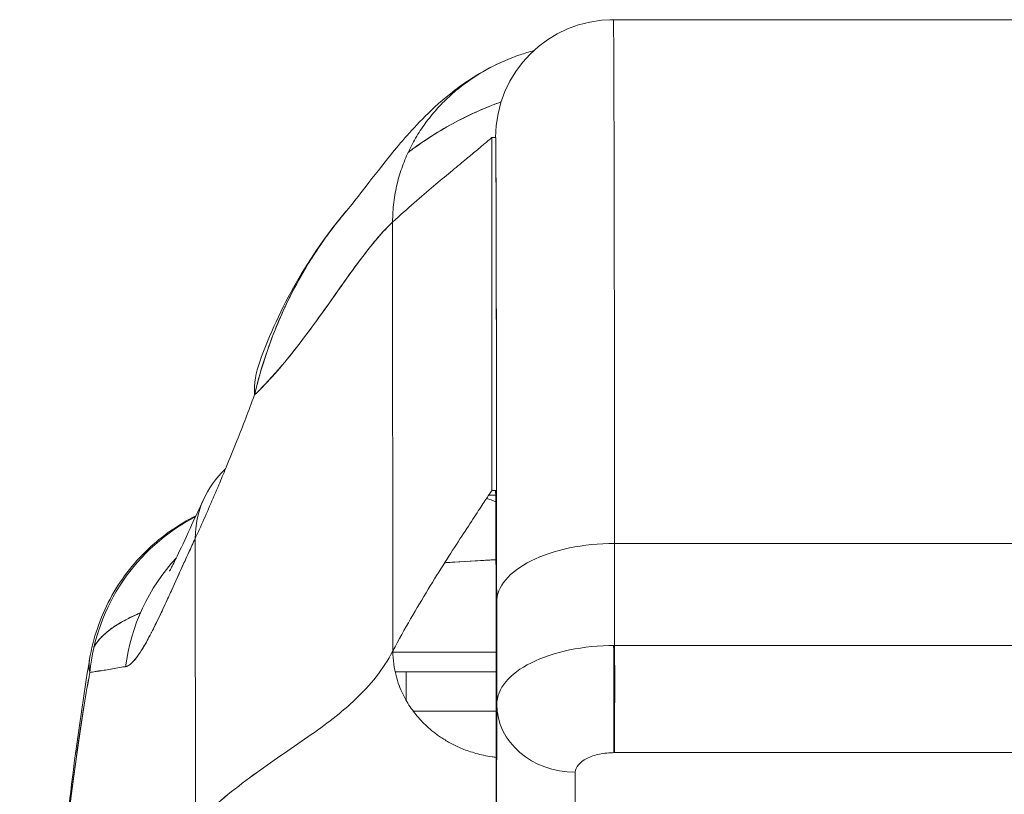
# Model space of a CAD drawing. Header units: inches. Extents: x 15 to 424, y 13 to 263.
# Tile 77 of 125: x 309.875 to 310.862, y 78.967 to 79.745. Entities that reach past the tile are written whole.
import ezdxf

# ---------------------------------------------------------------- set-up
doc = ezdxf.new("R2010")
doc.units = ezdxf.units.IN
doc.header["$LTSCALE"] = 26
doc.header["$MEASUREMENT"] = 0
doc.layers.add('Visible (ANSI)', color=7, linetype='Continuous', lineweight=5)

msp = doc.modelspace()

# ---------------------------------------------------------------- linework, layer by layer
at = {"layer": 'Visible (ANSI)'}
for p, q in [((310.47025, 79.74456), (310.46657, 79.74456)), ((311.02143, 79.74456), (310.47025, 79.74456)), ((310.47025, 79.74456), (311.02143, 79.74456)), ((310.34846, 79.27212), (310.34846, 79.62645)), ((310.34846, 79.62645), (310.35214, 79.62645)), ((310.34846, 79.62645), (310.34846, 79.27212)), ((310.24908, 79.11113), (310.24883, 79.54139)), ((310.24883, 79.54139), (310.24908, 79.11113)), ((310.34517, 79.26731), (310.35223, 79.26731)), ((310.35223, 79.26731), (310.34517, 79.26731)), ((310.35214, 79.27212), (310.34846, 79.27212)), ((310.05131, 78.93886), (310.05094, 79.22412)), ((310.05094, 79.22412), (310.05131, 78.93886)), ((311.02259, 79.21895), (310.47141, 79.21895)), ((310.47141, 79.21895), (311.02259, 79.21895)), ((310.47149, 79.11666), (310.47141, 79.21895)), ((310.47141, 79.21895), (310.47149, 79.11666)), ((310.35317, 79.1599), (310.35325, 79.05761)), ((310.35325, 79.05761), (310.35317, 79.1599)), ((310.24909, 79.10983), (310.35265, 79.10983)), ((310.35265, 79.10983), (310.24909, 79.10983)), ((310.47149, 79.11666), (311.02267, 79.11666)), ((311.02267, 79.11666), (310.47149, 79.11666)), ((310.25136, 79.09014), (310.35268, 79.09014)), ((310.26256, 79.09014), (310.26256, 79.06128)), ((310.35285, 78.88044), (310.35325, 79.05761)), ((310.35325, 79.05761), (310.35285, 78.88044)), ((310.47145, 79.0091), (311.02263, 79.0091)), ((311.02263, 79.0091), (310.47145, 79.0091)), ((310.35285, 78.88044), (310.35278, 78.98273)), ((310.43165, 78.81225), (310.43204, 78.98942)), ((310.43204, 78.98942), (310.43165, 78.81225))]:
    msp.add_line(p, q, dxfattribs=at)
for centre, radius, start, end in [((310.47025, 79.62645), 0.11811, 90, 179.99983), ((310.47025, 79.27212), 0.11811, 180.00014, 182.15717), ((310.47025, 79.27212), 0.11811, 182.28369, 182.28604), ((310.32117, 79.18857), 0.07874, 66.72367, 73.83489)]:
    msp.add_arc(centre, radius, start, end, dxfattribs=at)
for centre, major_axis, ratio, start_param, end_param in [((310.47025, 78.69334), (0, 1.05122), 0.001274, 5.235988, 6.283185), ((310.47025, 78.69334), (0, 1.05122), 0.001274, 5.235988, 6.283185), ((310.35214, 78.69334), (0, 0.93311), 0.001274, 5.235988, 6.283185), ((310.30065, 79.33434), (-0.18509, 0.06702), 0.665998, 6.096753, 6.099703), ((310.30065, 79.33434), (-0.18509, 0.06702), 0.665998, 6.283145, 6.538921), ((310.23816, 79.18124), (-0.17836, 0.08329), 0.683273, 6.015269, 6.587923), ((310.35214, 78.69334), (0, 0.57878), 0.001274, 5.235989, 6.283188), ((310.14071, 79.07046), (0, -0.19685), 0.998133, 3.615476, 4.615022), ((310.01949, 79.53848), (0.07077, 0.42284), 0.275071, 3.921356, 3.960464), ((310.47128, 79.1599), (-0.11811, -0.00009), 0.5, 4.710918, 6.281716), ((310.47128, 79.1599), (-0.11811, -0.00009), 0.5, 4.710918, 6.281715), ((310.17501, 79.07046), (0, 0.19685), 0.993, 0.821023, 1.44385), ((310.73909, 79.10978), (0.63976, -0.00006), 0.000044, 2.21939, 2.443303), ((310.47136, 79.05761), (-0.11811, -0.00009), 0.5, 4.710918, 6.281715), ((310.47025, 78.69334), (0, 0.46067), 0.001274, 5.467569, 5.877733), ((310.47025, 78.69334), (0, 0.46067), 0.001274, 5.467569, 5.877733), ((310.4714, 79.07729), (0, 0.07874), 0.001274, 3.665191, 5.235988), ((310.73908, 79.05072), (-0.58071, 0.00005), 0.000044, 5.44032, 5.654334), ((310.43199, 79.05761), (-0.07874, 0.00017), 0.866025, 0.002547, 1.573343)]:
    msp.add_ellipse(centre, major_axis=major_axis, ratio=ratio, start_param=start_param, end_param=end_param, dxfattribs=at)
for points in [[(310.46657, 79.74456), (310.46655, 79.74456), (310.46653, 79.74454), (310.46649, 79.7445)], [(310.11556, 79.40136), (310.13522, 79.45562), (310.16384, 79.50732), (310.20327, 79.55357)], [(310.35223, 79.26793), (310.35223, 79.26793), (310.35223, 79.26793), (310.35223, 79.26793)], [(310.02101, 79.15853), (310.021, 79.15853), (310.02099, 79.15853), (310.02098, 79.15853)], [(310.021, 79.15855), (310.02101, 79.15856), (310.02101, 79.15856), (310.02102, 79.15856)], [(309.94482, 79.10228), (309.94407, 79.09773), (309.94425, 79.09338), (309.94516, 79.08959)], [(310.25137, 79.09013), (310.25179, 79.09013), (310.25221, 79.09014), (310.25263, 79.09014)]]:
    msp.add_open_spline(points, degree=3, dxfattribs=at)
for points, knots in [([(310.3904, 79.71348), (310.38571, 79.71223), (310.38115, 79.71085), (310.37671, 79.70934), (310.36994, 79.70704), (310.36347, 79.70445), (310.35728, 79.70161), (310.35109, 79.69878), (310.34518, 79.69571), (310.33954, 79.69243), (310.3339, 79.68914), (310.32853, 79.68564), (310.32342, 79.68196), (310.31832, 79.67827), (310.31347, 79.6744), (310.30887, 79.67036), (310.30428, 79.66632), (310.29993, 79.6621), (310.29584, 79.65772), (310.29174, 79.65335), (310.28789, 79.64881), (310.28429, 79.64411), (310.28068, 79.63941), (310.27732, 79.63455), (310.27422, 79.62953), (310.27111, 79.62452), (310.26825, 79.61934), (310.26566, 79.614), (310.26306, 79.60866), (310.26073, 79.60315), (310.25868, 79.59747), (310.25663, 79.59179), (310.25486, 79.58594), (310.25341, 79.57991), (310.25195, 79.57388), (310.25081, 79.56768), (310.25003, 79.56127), (310.24925, 79.55486), (310.24883, 79.54824), (310.24883, 79.54139)], [0.1562575, 0.1562575, 0.1562575, 0.1562575, 0.2, 0.2, 0.2, 0.2666667, 0.2666667, 0.2666667, 0.3333333, 0.3333333, 0.3333333, 0.4, 0.4, 0.4, 0.4666667, 0.4666667, 0.4666667, 0.5333333, 0.5333333, 0.5333333, 0.6, 0.6, 0.6, 0.6666667, 0.6666667, 0.6666667, 0.7333333, 0.7333333, 0.7333333, 0.8, 0.8, 0.8, 0.8666667, 0.8666667, 0.8666667, 0.9333333, 0.9333333, 0.9333333, 1, 1, 1, 1]), ([(310.20321, 79.55349), (310.21053, 79.56208), (310.2254, 79.58202), (310.25491, 79.61872), (310.26605, 79.63226), (310.28965, 79.65579), (310.29908, 79.66452), (310.31745, 79.67858), (310.32456, 79.68357), (310.34103, 79.69365), (310.35062, 79.6988), (310.36135, 79.70342)], [0, 0, 0, 0, 0.755963, 0.755963, 1.131849, 1.131849, 1.32822, 1.32822, 1.431368, 1.431368, 1.538209, 1.538209, 1.538209, 1.538209]), ([(310.35764, 79.66207), (310.35615, 79.66153), (310.35466, 79.66098), (310.35317, 79.66043), (310.34396, 79.65696), (310.33484, 79.65308), (310.32583, 79.64878), (310.32406, 79.64793), (310.32229, 79.64707), (310.32052, 79.64619), (310.31281, 79.64235), (310.3052, 79.6382), (310.2977, 79.63374), (310.28803, 79.628), (310.27853, 79.62174), (310.26925, 79.61497), (310.26763, 79.61379), (310.26602, 79.61259), (310.26441, 79.61138)], [0.2484395, 0.2484395, 0.2484395, 0.2484395, 0.2585241, 0.2585241, 0.2585241, 0.3210109, 0.3210109, 0.3210109, 0.3333333, 0.3333333, 0.3333333, 0.3871157, 0.3871157, 0.3871157, 0.4564187, 0.4564187, 0.4564187, 0.4685106, 0.4685106, 0.4685106, 0.4685106]), ([(310.26441, 79.61138), (310.27256, 79.61753), (310.28088, 79.62328), (310.28933, 79.62862), (310.29892, 79.63467), (310.30868, 79.64021), (310.31861, 79.64523), (310.31937, 79.64561), (310.32013, 79.64599), (310.32089, 79.64637), (310.32999, 79.6509), (310.33922, 79.65499), (310.34855, 79.65865), (310.35157, 79.65983), (310.3546, 79.66097), (310.35764, 79.66207)], [0.5305648, 0.5305648, 0.5305648, 0.5305648, 0.5918842, 0.5918842, 0.5918842, 0.6613555, 0.6613555, 0.6613555, 0.6666667, 0.6666667, 0.6666667, 0.7302356, 0.7302356, 0.7302356, 0.7508345, 0.7508345, 0.7508345, 0.7508345]), ([(310.24883, 79.54139), (310.25639, 79.54838), (310.2636, 79.55483), (310.27044, 79.56083), (310.27729, 79.56682), (310.28376, 79.57235), (310.28983, 79.57748), (310.2959, 79.5826), (310.30157, 79.58732), (310.3068, 79.59166), (310.31203, 79.59599), (310.31683, 79.59995), (310.32115, 79.60352), (310.32548, 79.6071), (310.32934, 79.61029), (310.33269, 79.61309), (310.33605, 79.6159), (310.3389, 79.6183), (310.34122, 79.62027), (310.34354, 79.62225), (310.34532, 79.62379), (310.34654, 79.62484), (310.34776, 79.62589), (310.34841, 79.62645), (310.34846, 79.62645)], [0, 0, 0, 0, 0.125, 0.125, 0.125, 0.25, 0.25, 0.25, 0.375, 0.375, 0.375, 0.5, 0.5, 0.5, 0.625, 0.625, 0.625, 0.75, 0.75, 0.75, 0.875, 0.875, 0.875, 1, 1, 1, 1]), ([(310.35214, 79.62645), (310.35221, 79.62643), (310.35228, 79.62176), (310.35235, 79.61236), (310.35242, 79.60296), (310.35248, 79.58884), (310.35255, 79.57024), (310.35261, 79.55165), (310.35268, 79.52858), (310.35274, 79.50142), (310.3528, 79.47425), (310.35285, 79.44299), (310.35291, 79.40797), (310.35296, 79.37295), (310.35301, 79.33417), (310.35305, 79.2927), (310.3531, 79.25124), (310.35314, 79.20709), (310.35317, 79.1599)], [0, 0, 0, 0, 0.166667, 0.166667, 0.166667, 0.333333, 0.333333, 0.333333, 0.5, 0.5, 0.5, 0.666667, 0.666667, 0.666667, 0.833333, 0.833333, 0.833333, 1, 1, 1, 1]), ([(310.20321, 79.5535), (310.19918, 79.54877), (310.19522, 79.5439), (310.19132, 79.53888), (310.19002, 79.5372), (310.18872, 79.5355), (310.18743, 79.53379), (310.17864, 79.5221), (310.17025, 79.50967), (310.16247, 79.49672), (310.155, 79.4843), (310.14809, 79.47141), (310.14185, 79.45827), (310.14117, 79.45682), (310.14048, 79.45536), (310.13981, 79.4539), (310.13303, 79.43921), (310.12706, 79.42421), (310.1219, 79.40888), (310.11741, 79.39552), (310.11353, 79.3819), (310.11029, 79.36799)], [0.6320039, 0.6320039, 0.6320039, 0.6320039, 0.6666667, 0.6666667, 0.6666667, 0.6782727, 0.6782727, 0.6782727, 0.7574117, 0.7574117, 0.7574117, 0.8333333, 0.8333333, 0.8333333, 0.8417294, 0.8417294, 0.8417294, 0.9263034, 0.9263034, 0.9263034, 1, 1, 1, 1]), ([(310.11029, 79.36799), (310.11291, 79.37863), (310.11587, 79.38945), (310.11926, 79.40026), (310.12275, 79.4114), (310.12669, 79.42253), (310.13107, 79.43351), (310.13445, 79.44196), (310.13809, 79.45033), (310.14198, 79.45854), (310.14205, 79.45868), (310.14211, 79.45882), (310.14218, 79.45895), (310.14345, 79.46164), (310.14476, 79.46431), (310.14608, 79.46696), (310.15172, 79.47824), (310.15782, 79.4892), (310.16429, 79.49976), (310.17094, 79.51062), (310.17799, 79.52105), (310.18533, 79.53097), (310.18739, 79.53376), (310.18947, 79.53651), (310.19158, 79.53921), (310.19539, 79.54411), (310.19926, 79.54887), (310.20321, 79.55349)], [0, 0, 0, 0, 0.0590886, 0.0590886, 0.0590886, 0.1198834, 0.1198834, 0.1198834, 0.1666667, 0.1666667, 0.1666667, 0.167443, 0.167443, 0.167443, 0.1827493, 0.1827493, 0.1827493, 0.2477615, 0.2477615, 0.2477615, 0.3145868, 0.3145868, 0.3145868, 0.3333333, 0.3333333, 0.3333333, 0.3672323, 0.3672323, 0.3672323, 0.3672323]), ([(310.11029, 79.36799), (310.11045, 79.36815), (310.11061, 79.3683), (310.11078, 79.36846), (310.12008, 79.37737), (310.12905, 79.38715), (310.13772, 79.39741), (310.14639, 79.40768), (310.15476, 79.41843), (310.16286, 79.4293), (310.17096, 79.44016), (310.17879, 79.45114), (310.18637, 79.46185), (310.19396, 79.47256), (310.2013, 79.48301), (310.20843, 79.49283), (310.21555, 79.50265), (310.22247, 79.51185), (310.22919, 79.52006), (310.23592, 79.52826), (310.24245, 79.53549), (310.24883, 79.54139)], [0, 0, 0, 0, 0.002892, 0.002892, 0.002892, 0.169077, 0.169077, 0.169077, 0.335261, 0.335261, 0.335261, 0.501446, 0.501446, 0.501446, 0.667631, 0.667631, 0.667631, 0.833815, 0.833815, 0.833815, 1, 1, 1, 1]), ([(310.24883, 79.54139), (310.24403, 79.53695), (310.23915, 79.53177), (310.23416, 79.52597), (310.22917, 79.52018), (310.22408, 79.51378), (310.21887, 79.50693), (310.21366, 79.50008), (310.20835, 79.49277), (310.2029, 79.48516), (310.19746, 79.47754), (310.19188, 79.46963), (310.18618, 79.46157), (310.18047, 79.45351), (310.17462, 79.4453), (310.16863, 79.43711), (310.16263, 79.42891), (310.15648, 79.42073), (310.15018, 79.41271), (310.14387, 79.4047), (310.1374, 79.39686), (310.13075, 79.38935), (310.12411, 79.38185), (310.11729, 79.37467), (310.11029, 79.36799)], [0, 0, 0, 0, 0.125, 0.125, 0.125, 0.25, 0.25, 0.25, 0.375, 0.375, 0.375, 0.5, 0.5, 0.5, 0.625, 0.625, 0.625, 0.75, 0.75, 0.75, 0.875, 0.875, 0.875, 1, 1, 1, 1]), ([(310.0561, 79.23545), (310.06225, 79.24929), (310.06842, 79.26344), (310.07453, 79.27786), (310.07688, 79.28339), (310.07922, 79.28896), (310.08154, 79.29457), (310.08168, 79.2949), (310.08182, 79.29523), (310.08196, 79.29557), (310.08556, 79.30427), (310.08914, 79.31308), (310.09269, 79.32201), (310.09866, 79.33704), (310.10453, 79.35243), (310.11029, 79.36799)], [0, 0, 0, 0, 0.333333, 0.333333, 0.333333, 0.461137, 0.461137, 0.461137, 0.468697, 0.468697, 0.468697, 0.666667, 0.666667, 0.666667, 1, 1, 1, 1]), ([(310.34846, 79.27212), (310.34841, 79.27212), (310.34757, 79.27089), (310.34603, 79.26859), (310.34449, 79.2663), (310.34225, 79.26294), (310.33943, 79.25869), (310.33661, 79.25443), (310.3332, 79.24928), (310.32932, 79.24338), (310.32544, 79.23747), (310.32108, 79.23081), (310.31636, 79.22352), (310.31163, 79.21624), (310.30654, 79.20832), (310.30119, 79.19987), (310.29585, 79.19142), (310.29024, 79.18244), (310.28449, 79.173), (310.27874, 79.16356), (310.27284, 79.15366), (310.2669, 79.14335), (310.26096, 79.13303), (310.25499, 79.12229), (310.24908, 79.11113)], [0, 0, 0, 0, 0.125, 0.125, 0.125, 0.25, 0.25, 0.25, 0.375, 0.375, 0.375, 0.5, 0.5, 0.5, 0.625, 0.625, 0.625, 0.75, 0.75, 0.75, 0.875, 0.875, 0.875, 1, 1, 1, 1]), ([(310.35278, 78.98273), (310.35276, 79.01194), (310.35273, 79.03928), (310.35271, 79.06501), (310.35268, 79.09073), (310.35265, 79.11483), (310.35262, 79.13659), (310.35258, 79.15834), (310.35255, 79.17774), (310.35251, 79.1946), (310.35247, 79.21146), (310.35243, 79.22578), (310.35239, 79.23731), (310.35235, 79.24885), (310.35231, 79.2576), (310.35227, 79.26342), (310.35223, 79.26924), (310.35218, 79.27212), (310.35214, 79.27212)], [0, 0, 0, 0, 0.166667, 0.166667, 0.166667, 0.333333, 0.333333, 0.333333, 0.5, 0.5, 0.5, 0.666667, 0.666667, 0.666667, 0.833333, 0.833333, 0.833333, 1, 1, 1, 1]), ([(310.35278, 78.98264), (310.35274, 79.03678), (310.35269, 79.08641), (310.35257, 79.1682), (310.3525, 79.2017), (310.35236, 79.24952), (310.35226, 79.26564), (310.35221, 79.26849), (310.35221, 79.26859), (310.35221, 79.26859)], [0, 0, 0, 0, 0.476365, 0.476365, 0.943962, 0.943962, 1.410967, 1.410967, 1.438147, 1.438147, 1.438147, 1.438147]), ([(310.02509, 79.1912), (310.02509, 79.1912), (310.0257, 79.19226), (310.02807, 79.19674), (310.03021, 79.20097), (310.0363, 79.21362), (310.0407, 79.2231), (310.04992, 79.24316), (310.05465, 79.25349), (310.0598, 79.26453)], [0.5925243, 0.5925243, 0.5925243, 0.5925243, 0.6646691, 0.6646691, 0.7668709, 0.7668709, 0.9088739, 0.9088739, 1.0310813, 1.0310813, 1.0310813, 1.0310813]), ([(309.94491, 79.10281), (309.9484, 79.12379), (309.95543, 79.14446), (309.9753, 79.18165), (309.98828, 79.1987), (310.01761, 79.22659), (310.03403, 79.23807), (310.05159, 79.2468)], [0, 0, 0, 0, 0.162088, 0.162088, 0.3213069, 0.3213069, 0.4705078, 0.4705078, 0.4705078, 0.4705078]), ([(310.05094, 79.22412), (310.04869, 79.21926), (310.04652, 79.21453), (310.04443, 79.20996), (310.04188, 79.20438), (310.03945, 79.19902), (310.03711, 79.19387), (310.03457, 79.18826), (310.03214, 79.18291), (310.02982, 79.1778), (310.02839, 79.17466), (310.027, 79.17161), (310.02564, 79.16865), (310.02455, 79.16624), (310.02347, 79.1639), (310.02242, 79.16162), (310.01975, 79.15584), (310.01723, 79.15045), (310.01483, 79.14544), (310.01208, 79.1397), (310.00949, 79.13445), (310.00704, 79.12971), (310.00692, 79.12947), (310.0068, 79.12923), (310.00668, 79.129), (310.00401, 79.12384), (310.0015, 79.11928), (309.99915, 79.11531), (309.99664, 79.11108), (309.9943, 79.10752), (309.99212, 79.10464), (309.99184, 79.10427), (309.99157, 79.10392), (309.9913, 79.10358), (309.98853, 79.10008), (309.98602, 79.0977), (309.98375, 79.09641), (309.98284, 79.09589), (309.98196, 79.09555), (309.98111, 79.09538)], [0, 0, 0, 0, 0.057355, 0.057355, 0.057355, 0.127207, 0.127207, 0.127207, 0.203207, 0.203207, 0.203207, 0.25, 0.25, 0.25, 0.287987, 0.287987, 0.287987, 0.384242, 0.384242, 0.384242, 0.494472, 0.494472, 0.494472, 0.5, 0.5, 0.5, 0.620982, 0.620982, 0.620982, 0.75, 0.75, 0.75, 0.766262, 0.766262, 0.766262, 0.932672, 0.932672, 0.932672, 1, 1, 1, 1]), ([(309.98111, 79.09538), (309.98258, 79.09548), (309.98419, 79.09635), (309.98593, 79.09783), (309.98684, 79.0986), (309.98779, 79.09953), (309.98877, 79.10061), (309.99014, 79.10211), (309.99157, 79.10388), (309.99309, 79.10598), (309.99475, 79.10827), (309.99651, 79.11094), (309.99839, 79.11405), (310.00092, 79.11823), (310.00368, 79.12321), (310.00675, 79.12914), (310.00807, 79.13169), (310.00945, 79.13441), (310.01089, 79.13732), (310.01389, 79.14339), (310.01718, 79.15028), (310.02083, 79.15816), (310.02209, 79.16088), (310.0234, 79.16371), (310.02475, 79.16667), (310.02573, 79.16882), (310.02674, 79.17104), (310.02778, 79.17333), (310.03021, 79.17869), (310.03279, 79.18443), (310.03552, 79.1905), (310.03728, 79.1944), (310.03911, 79.19844), (310.041, 79.20259), (310.04413, 79.20947), (310.04744, 79.21667), (310.05094, 79.22412)], [0, 0, 0, 0, 0.13127, 0.13127, 0.13127, 0.2, 0.2, 0.2, 0.295706, 0.295706, 0.295706, 0.4, 0.4, 0.4, 0.539952, 0.539952, 0.539952, 0.6, 0.6, 0.6, 0.725303, 0.725303, 0.725303, 0.768562, 0.768562, 0.768562, 0.8, 0.8, 0.8, 0.873831, 0.873831, 0.873831, 0.921366, 0.921366, 0.921366, 1, 1, 1, 1]), ([(310.30106, 79.19966), (310.3044, 79.19989), (310.30775, 79.20011), (310.31111, 79.20032), (310.32477, 79.20119), (310.33857, 79.20199), (310.35249, 79.20271)], [0.70444295, 0.70444295, 0.70444295, 0.70444295, 0.71614293, 0.71614293, 0.71614293, 0.76373895, 0.76373895, 0.76373895, 0.76373895]), ([(310.35249, 79.2027), (310.33611, 79.20184), (310.31944, 79.20087), (310.30259, 79.19976), (310.30208, 79.19972), (310.30157, 79.19969), (310.30106, 79.19966)], [0.2758512, 0.2758512, 0.2758512, 0.2758512, 0.33333333, 0.33333333, 0.33333333, 0.33507899, 0.33507899, 0.33507899, 0.33507899]), ([(309.99591, 79.14933), (309.99221, 79.14776), (309.98868, 79.14616), (309.98534, 79.14452), (309.98443, 79.14407), (309.98354, 79.14363), (309.98267, 79.14318), (309.97901, 79.1413), (309.97558, 79.13938), (309.97242, 79.13741), (309.96916, 79.13538), (309.96618, 79.13328), (309.96349, 79.13113), (309.95799, 79.12673), (309.95371, 79.12207), (309.95064, 79.11724), (309.95056, 79.11712), (309.95049, 79.11701), (309.95041, 79.11689), (309.95004, 79.11628), (309.94968, 79.11568), (309.94934, 79.11507)], [0.7474873, 0.7474873, 0.7474873, 0.7474873, 0.7713333, 0.7713333, 0.7713333, 0.7777778, 0.7777778, 0.7777778, 0.804681, 0.804681, 0.804681, 0.8323648, 0.8323648, 0.8323648, 0.8888889, 0.8888889, 0.8888889, 0.8902659, 0.8902659, 0.8902659, 0.8973222, 0.8973222, 0.8973222, 0.8973222]), ([(309.94936, 79.11514), (309.95001, 79.11628), (309.95071, 79.1174), (309.95148, 79.11851), (309.95201, 79.11926), (309.95256, 79.12001), (309.95314, 79.12075), (309.95551, 79.12377), (309.95836, 79.12668), (309.96166, 79.1295), (309.96533, 79.13263), (309.96957, 79.13563), (309.97434, 79.13852), (309.97659, 79.13988), (309.97895, 79.14122), (309.98143, 79.14252), (309.98489, 79.14435), (309.98858, 79.14613), (309.99248, 79.14787), (309.99361, 79.14837), (309.99476, 79.14887), (309.99593, 79.14936)], [0.0972232, 0.0972232, 0.0972232, 0.0972232, 0.1111111, 0.1111111, 0.1111111, 0.1205644, 0.1205644, 0.1205644, 0.1591176, 0.1591176, 0.1591176, 0.202025, 0.202025, 0.202025, 0.2222222, 0.2222222, 0.2222222, 0.25045, 0.25045, 0.25045, 0.2586481, 0.2586481, 0.2586481, 0.2586481]), ([(310.24908, 79.11113), (310.24409, 79.10171), (310.23846, 79.09315), (310.23226, 79.08522), (310.22606, 79.07729), (310.2193, 79.07), (310.21207, 79.06311), (310.20485, 79.05622), (310.19715, 79.04973), (310.18908, 79.04344), (310.18101, 79.03714), (310.17257, 79.03103), (310.16383, 79.02489), (310.1551, 79.01876), (310.14609, 79.01261), (310.13688, 79.00625), (310.12767, 78.99988), (310.11827, 78.99331), (310.10877, 78.98636), (310.09927, 78.9794), (310.08967, 78.97206), (310.08007, 78.96419), (310.07046, 78.95632), (310.06084, 78.94792), (310.05131, 78.93886)], [0, 0, 0, 0, 0.125, 0.125, 0.125, 0.25, 0.25, 0.25, 0.375, 0.375, 0.375, 0.5, 0.5, 0.5, 0.625, 0.625, 0.625, 0.75, 0.75, 0.75, 0.875001, 0.875001, 0.875001, 1, 1, 1, 1]), ([(310.05131, 78.93886), (310.06084, 78.94792), (310.07045, 78.95632), (310.08006, 78.96419), (310.08967, 78.97206), (310.09927, 78.97939), (310.10877, 78.98635), (310.11827, 78.99331), (310.12767, 78.99988), (310.13688, 79.00624), (310.14608, 79.01261), (310.1551, 79.01876), (310.16383, 79.02489), (310.17256, 79.03102), (310.18101, 79.03713), (310.18908, 79.04343), (310.19715, 79.04973), (310.20485, 79.05622), (310.21207, 79.06311), (310.2193, 79.07), (310.22606, 79.07729), (310.23226, 79.08522), (310.23846, 79.09315), (310.24409, 79.10171), (310.24908, 79.11113)], [0, 0, 0, 0, 0.124961, 0.124961, 0.124961, 0.249967, 0.249967, 0.249967, 0.374972, 0.374972, 0.374972, 0.499978, 0.499978, 0.499978, 0.624983, 0.624983, 0.624983, 0.749989, 0.749989, 0.749989, 0.874994, 0.874994, 0.874994, 1, 1, 1, 1]), ([(310.24908, 79.11113), (310.24908, 79.10644), (310.24941, 79.10206), (310.24997, 79.09797), (310.25053, 79.09387), (310.25131, 79.09007), (310.25223, 79.08652), (310.25315, 79.08297), (310.2542, 79.07968), (310.25534, 79.07661), (310.25649, 79.07354), (310.25773, 79.07068), (310.25902, 79.06799), (310.26032, 79.0653), (310.26167, 79.06278), (310.26308, 79.06038), (310.26449, 79.05799), (310.26595, 79.05573), (310.26747, 79.05355), (310.26898, 79.05137), (310.27056, 79.04928), (310.27221, 79.04724), (310.27386, 79.0452), (310.2756, 79.04322), (310.27744, 79.04126), (310.27928, 79.0393), (310.28122, 79.03736), (310.28331, 79.03544), (310.28541, 79.03351), (310.28765, 79.0316), (310.29009, 79.02969), (310.2913, 79.02873), (310.29257, 79.02777), (310.29389, 79.02682), (310.29522, 79.02586), (310.29659, 79.02491), (310.29803, 79.02396), (310.29948, 79.02301), (310.30098, 79.02207), (310.30255, 79.02113), (310.30413, 79.0202), (310.30577, 79.01927), (310.3075, 79.01835), (310.30922, 79.01743), (310.31102, 79.01652), (310.3129, 79.01562), (310.31479, 79.01473), (310.31676, 79.01386), (310.31883, 79.01301), (310.32089, 79.01217), (310.32305, 79.01135), (310.3253, 79.01057), (310.32756, 79.0098), (310.32992, 79.00905), (310.33239, 79.00836), (310.33485, 79.00767), (310.33743, 79.00702), (310.34011, 79.00644), (310.34279, 79.00586), (310.34559, 79.00535), (310.34849, 79.00492), (310.34989, 79.00472), (310.35131, 79.00453), (310.35276, 79.00437)], [0, 0, 0, 0, 0.0625, 0.0625, 0.0625, 0.125, 0.125, 0.125, 0.1875, 0.1875, 0.1875, 0.25, 0.25, 0.25, 0.3125, 0.3125, 0.3125, 0.375, 0.375, 0.375, 0.4375, 0.4375, 0.4375, 0.5, 0.5, 0.5, 0.5625, 0.5625, 0.5625, 0.625, 0.625, 0.625, 0.65625, 0.65625, 0.65625, 0.6875, 0.6875, 0.6875, 0.71875, 0.71875, 0.71875, 0.75, 0.75, 0.75, 0.78125, 0.78125, 0.78125, 0.8125, 0.8125, 0.8125, 0.84375, 0.84375, 0.84375, 0.875, 0.875, 0.875, 0.90625, 0.90625, 0.90625, 0.9375, 0.9375, 0.9375, 0.9525456, 0.9525456, 0.9525456, 0.9525456]), ([(309.87485, 78.23628), (309.88414, 78.46552), (309.89635, 78.68424), (309.92355, 78.95487), (309.93287, 79.03063), (309.94483, 79.10236)], [0, 0, 0, 0, 1.850892, 1.850892, 2.628358, 2.628358, 2.628358, 2.628358]), ([(309.94516, 79.08959), (309.94469, 79.09197), (309.94445, 79.09431), (309.94443, 79.09662), (309.94441, 79.09871), (309.94457, 79.10077), (309.94491, 79.10281)], [0, 0, 0, 0, 0.02556058, 0.02556058, 0.02556058, 0.0486987, 0.0486987, 0.0486987, 0.0486987]), ([(309.87486, 78.23628), (309.87691, 78.28709), (309.87908, 78.33589), (309.88134, 78.38267), (309.8836, 78.42945), (309.88597, 78.47421), (309.88843, 78.51696), (309.8909, 78.55971), (309.89346, 78.60045), (309.89613, 78.63923), (309.8988, 78.678), (309.90156, 78.7148), (309.90443, 78.74969), (309.9073, 78.78458), (309.91027, 78.81755), (309.91334, 78.84868), (309.91641, 78.8798), (309.91958, 78.90908), (309.92285, 78.9366), (309.92612, 78.96411), (309.92949, 78.98986), (309.93296, 79.01394), (309.93643, 79.03801), (309.94, 79.06041), (309.94367, 79.08123), (309.94416, 79.08404), (309.94466, 79.08683), (309.94516, 79.08959)], [0, 0, 0, 0, 0.122921, 0.122921, 0.122921, 0.245842, 0.245842, 0.245842, 0.368763, 0.368763, 0.368763, 0.491684, 0.491684, 0.491684, 0.614605, 0.614605, 0.614605, 0.737526, 0.737526, 0.737526, 0.860447, 0.860447, 0.860447, 0.983368, 0.983368, 0.983368, 1, 1, 1, 1]), ([(309.94516, 79.08959), (309.94134, 79.0685), (309.93762, 79.04574), (309.93401, 79.02119), (309.9304, 78.99665), (309.9269, 78.97032), (309.92351, 78.94211), (309.92011, 78.9139), (309.91682, 78.88381), (309.91364, 78.85174), (309.91046, 78.81968), (309.90739, 78.78565), (309.90442, 78.74956), (309.90146, 78.71348), (309.8986, 78.67535), (309.89585, 78.63511), (309.8931, 78.59487), (309.89045, 78.55252), (309.88792, 78.50802), (309.88538, 78.46352), (309.88296, 78.41687), (309.88064, 78.36807), (309.87863, 78.32576), (309.8767, 78.28183), (309.87486, 78.23628)], [0, 0, 0, 0, 0.127116, 0.127116, 0.127116, 0.254233, 0.254233, 0.254233, 0.381349, 0.381349, 0.381349, 0.508466, 0.508466, 0.508466, 0.635582, 0.635582, 0.635582, 0.762699, 0.762699, 0.762699, 0.889815, 0.889815, 0.889815, 1, 1, 1, 1]), ([(309.94516, 79.08959), (309.94678, 79.08975), (309.94858, 79.09008), (309.95057, 79.09042), (309.95166, 79.09061), (309.95281, 79.09081), (309.95402, 79.09099), (309.95418, 79.09101), (309.95435, 79.09104), (309.95452, 79.09106), (309.95513, 79.09115), (309.95576, 79.09123), (309.95641, 79.09132), (309.95835, 79.09157), (309.96044, 79.09183), (309.96269, 79.09219), (309.96369, 79.09234), (309.96472, 79.09252), (309.96579, 79.09272), (309.96605, 79.09277), (309.96632, 79.09282), (309.96659, 79.09287), (309.96756, 79.09306), (309.96855, 79.09327), (309.96957, 79.09348), (309.97193, 79.09397), (309.97443, 79.09448), (309.97707, 79.09488), (309.97791, 79.09501), (309.97876, 79.09513), (309.97963, 79.09523), (309.98012, 79.09528), (309.98061, 79.09533), (309.98111, 79.09538)], [0, 0, 0, 0, 0.215172, 0.215172, 0.215172, 0.333333, 0.333333, 0.333333, 0.349511, 0.349511, 0.349511, 0.409038, 0.409038, 0.409038, 0.587512, 0.587512, 0.587512, 0.666667, 0.666667, 0.666667, 0.686219, 0.686219, 0.686219, 0.756792, 0.756792, 0.756792, 0.91937, 0.91937, 0.91937, 0.970836, 0.970836, 0.970836, 1, 1, 1, 1]), ([(310.25668, 79.09014), (310.25722, 79.09014), (310.25774, 79.09014), (310.25824, 79.09014), (310.25825, 79.09014), (310.25826, 79.09014), (310.25827, 79.09014)], [0.5664779, 0.5664779, 0.5664779, 0.5664779, 0.6666667, 0.6666667, 0.6666667, 0.6683871, 0.6683871, 0.6683871, 0.6683871]), ([(310.43204, 78.98942), (310.43214, 78.99215), (310.43314, 78.99465), (310.4351, 78.99699), (310.43705, 78.99933), (310.43998, 79.00151), (310.44362, 79.00333), (310.44727, 79.00515), (310.45163, 79.00661), (310.45632, 79.00759), (310.461, 79.00856), (310.466, 79.00905), (310.47145, 79.0091)], [0, 0, 0, 0, 0.25, 0.25, 0.25, 0.5, 0.5, 0.5, 0.75, 0.75, 0.75, 1, 1, 1, 1])]:
    msp.add_open_spline(points, degree=3, knots=knots, dxfattribs=at)

doc.saveas('drawing.dxf')
